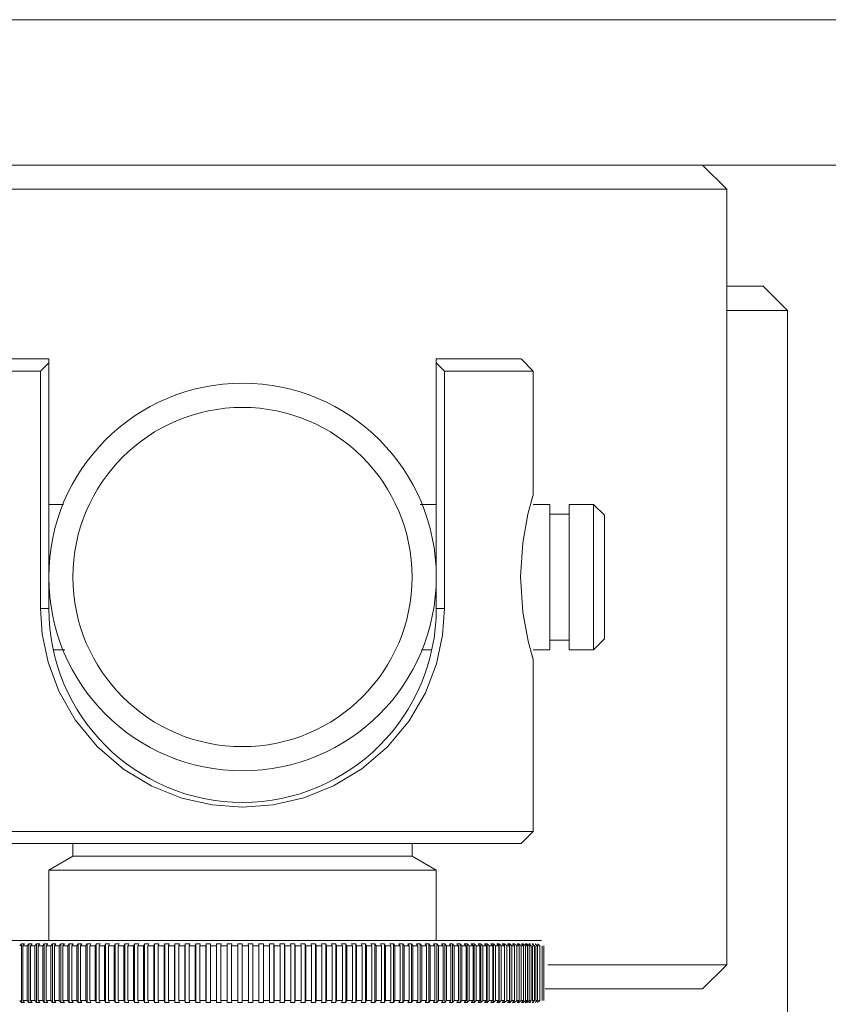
# Model space of a CAD drawing. Header units: millimetres. Extents: x 3925 to 5043, y -86 to 778.
# Tile 57 of 164: x 4422.42 to 4430.77, y 235.92 to 246.08. Entities that reach past the tile are written whole.
import ezdxf

# ---------------------------------------------------------------- set-up
doc = ezdxf.new("R2010")
doc.units = ezdxf.units.MM
doc.header["$LTSCALE"] = 46.255
doc.layers.add('140-155102-0DXF_CONTINUOUS_LINE', color=7, linetype='CONTINUOUS')

msp = doc.modelspace()

# ---------------------------------------------------------------- linework, layer by layer
at = {"layer": '140-155102-0DXF_CONTINUOUS_LINE', "color": 7, "linetype": 'Continuous', "lineweight": 0}
for p, q in [((4353.4706, 246.0787), (4495.9706, 246.0787)), ((4353.4706, 244.5787), (4495.9706, 244.5787)), ((4429.4706, 244.5787), (4429.7206, 244.3287)), ((4429.7206, 244.3287), (4419.7206, 244.3287)), ((4429.7206, 244.3287), (4429.7206, 236.3287)), ((4430.0956, 243.3287), (4429.7206, 243.3287)), ((4430.3456, 243.0787), (4430.0956, 243.3287)), ((4430.3456, 243.0787), (4429.7206, 243.0787)), ((4430.3456, 243.0787), (4430.3456, 231.0782)), ((4422.7206, 242.5787), (4421.8462, 242.5787)), ((4422.7206, 242.5787), (4422.7206, 240.0037)), ((4427.595, 242.5787), (4426.7206, 242.5787)), ((4426.7206, 240.0037), (4426.7206, 242.5787)), ((4427.5956, 242.5787), (4427.7206, 242.4537)), ((4422.7206, 242.5382), (4422.6359, 242.4537)), ((4426.8053, 242.4537), (4426.7206, 242.5382)), ((4422.6359, 242.4537), (4421.7206, 242.4537)), ((4422.6359, 240.0037), (4422.6359, 242.4537)), ((4426.8053, 242.4537), (4427.7206, 242.4537)), ((4426.8053, 240.0037), (4426.8053, 242.4537)), ((4427.7206, 242.4537), (4427.7206, 241.1755)), ((4427.7149, 241.1563), (4427.6941, 241.0787)), ((4427.7134, 241.151), (4427.7206, 241.1748)), ((4427.7206, 241.1748), (4427.7149, 241.1563)), ((4422.7206, 241.0787), (4422.8727, 241.0787)), ((4426.5543, 241.0787), (4426.7206, 241.0787)), ((4427.6676, 240.9781), (4427.7134, 241.151)), ((4427.7206, 241.0787), (4427.894, 241.0787)), ((4427.894, 241.0787), (4427.894, 239.5787)), ((4428.094, 241.0787), (4428.344, 241.0787)), ((4428.094, 241.0787), (4428.094, 239.5787)), ((4428.344, 241.0787), (4428.4565, 240.9662)), ((4428.344, 241.0787), (4428.344, 239.5787)), ((4427.6134, 240.6813), (4427.6676, 240.9781)), ((4427.894, 240.9787), (4428.094, 240.9787)), ((4428.4565, 240.9662), (4428.4565, 239.6912)), ((4427.5901, 240.3292), (4427.6134, 240.6813)), ((4427.6147, 239.9666), (4427.5901, 240.3292)), ((4422.7206, 240.0037), (4422.6359, 240.0037)), ((4422.6359, 240.0037), (4422.6533, 239.7401)), ((4426.7206, 240.0037), (4426.8053, 240.0037)), ((4426.8053, 240.0037), (4426.7863, 239.7276)), ((4427.6707, 239.6662), (4427.6147, 239.9666)), ((4422.6533, 239.7401), (4422.7138, 239.4498)), ((4426.7863, 239.7276), (4426.7229, 239.432)), ((4427.7148, 239.5015), (4427.6707, 239.6662)), ((4427.894, 239.6787), (4428.094, 239.6787)), ((4428.4565, 239.6912), (4428.344, 239.5787)), ((4422.8869, 239.5787), (4422.7663, 239.5787)), ((4426.6749, 239.5787), (4426.5685, 239.5787)), ((4427.6981, 239.5637), (4427.7134, 239.5063)), ((4427.894, 239.5787), (4427.7206, 239.5787)), ((4428.344, 239.5787), (4428.094, 239.5787)), ((4427.7134, 239.5063), (4427.7206, 239.4825)), ((4427.7206, 239.4825), (4427.7148, 239.5015)), ((4427.7206, 239.4819), (4427.7206, 237.7037)), ((4421.7206, 237.7037), (4427.7206, 237.7037)), ((4427.5956, 237.5787), (4427.7206, 237.7037)), ((4421.8456, 237.5787), (4427.5956, 237.5787)), ((4422.9694, 237.5787), (4422.9694, 237.4473)), ((4426.4718, 237.4473), (4426.4718, 237.5787)), ((4422.9694, 237.4473), (4422.7206, 237.3037)), ((4422.9694, 237.4473), (4426.4718, 237.4473)), ((4426.7206, 237.3037), (4426.4718, 237.4473)), ((4422.7206, 237.3037), (4426.7206, 237.3037)), ((4422.7206, 237.3037), (4422.7206, 236.5787)), ((4426.7206, 237.3037), (4426.7206, 236.5787)), ((4421.6343, 236.5787), (4427.8069, 236.5787)), ((4422.4203, 236.5226), (4422.4388, 236.5448)), ((4422.4388, 236.5448), (4422.4709, 236.5448)), ((4422.4388, 236.5448), (4422.4388, 235.9376)), ((4422.4709, 236.5448), (4422.453, 236.5226)), ((4422.453, 236.5226), (4422.453, 235.9598)), ((4422.4968, 236.5226), (4422.5147, 236.5448)), ((4422.4968, 236.5226), (4422.4968, 235.9598)), ((4422.5147, 236.5448), (4422.548, 236.5448)), ((4422.5147, 236.5448), (4422.5147, 235.9376)), ((4422.5479, 236.5448), (4422.5307, 236.5226)), ((4422.5307, 236.5226), (4422.5307, 235.9598)), ((4422.576, 236.5226), (4422.5933, 236.5448)), ((4422.576, 236.5226), (4422.576, 235.9598)), ((4422.5933, 236.5448), (4422.6277, 236.5448)), ((4422.5933, 236.5448), (4422.5933, 235.9376)), ((4422.6276, 236.5448), (4422.611, 236.5226)), ((4422.611, 236.5226), (4422.611, 235.9598)), ((4422.6578, 236.5226), (4422.6745, 236.5448)), ((4422.6578, 236.5226), (4422.6578, 235.9598)), ((4422.6744, 236.5448), (4422.7099, 236.5448)), ((4422.6745, 236.5448), (4422.6745, 235.9376)), ((4422.7099, 236.5448), (4422.6939, 236.5226)), ((4422.6939, 236.5226), (4422.6939, 235.9598)), ((4422.7422, 236.5226), (4422.7582, 236.5448)), ((4422.7422, 236.5226), (4422.7422, 235.9598)), ((4422.7581, 236.5448), (4422.7947, 236.5448)), ((4422.7582, 236.5448), (4422.7582, 235.9376)), ((4422.7946, 236.5448), (4422.7793, 236.5226)), ((4422.7793, 236.5226), (4422.7793, 235.9598)), ((4422.8289, 236.5226), (4422.8442, 236.5448)), ((4422.829, 236.5226), (4422.829, 235.9598)), ((4422.8442, 236.5448), (4422.8817, 236.5448)), ((4422.8442, 236.5448), (4422.8442, 235.9376)), ((4422.8817, 236.5448), (4422.8671, 236.5226)), ((4422.8671, 236.5226), (4422.8671, 235.9598)), ((4422.918, 236.5226), (4422.9326, 236.5448)), ((4422.918, 236.5226), (4422.918, 235.9598)), ((4422.9325, 236.5448), (4422.971, 236.5448)), ((4422.9326, 236.5448), (4422.9326, 235.9376)), ((4422.971, 236.5448), (4422.9571, 236.5226)), ((4422.9571, 236.5226), (4422.9571, 235.9598)), ((4423.0093, 236.5226), (4423.0231, 236.5448)), ((4423.0093, 236.5226), (4423.0093, 235.9598)), ((4423.0231, 236.5448), (4423.0624, 236.5448)), ((4423.0231, 236.5448), (4423.0231, 235.9376)), ((4423.0624, 236.5448), (4423.0493, 236.5226)), ((4423.0493, 236.5226), (4423.0493, 235.9598)), ((4423.1026, 236.5226), (4423.1157, 236.5448)), ((4423.1026, 236.5226), (4423.1026, 235.9598)), ((4423.1157, 236.5448), (4423.1559, 236.5448)), ((4423.1157, 236.5448), (4423.1157, 235.9376)), ((4423.1559, 236.5448), (4423.1435, 236.5226)), ((4423.1435, 236.5226), (4423.1435, 235.9598)), ((4423.1979, 236.5226), (4423.2103, 236.5448)), ((4423.1979, 236.5226), (4423.1979, 235.9598)), ((4423.2102, 236.5448), (4423.2513, 236.5448)), ((4423.2103, 236.5448), (4423.2103, 235.9376)), ((4423.2512, 236.5448), (4423.2396, 236.5226)), ((4423.2396, 236.5226), (4423.2396, 235.9598)), ((4423.2951, 236.5226), (4423.3067, 236.5448)), ((4423.2951, 236.5226), (4423.2951, 235.9598)), ((4423.3066, 236.5448), (4423.3484, 236.5448)), ((4423.3067, 236.5448), (4423.3067, 235.9376)), ((4423.3484, 236.5448), (4423.3376, 236.5226)), ((4423.3376, 236.5226), (4423.3376, 235.9598)), ((4423.394, 236.5226), (4423.4048, 236.5448)), ((4423.394, 236.5226), (4423.394, 235.9598)), ((4423.4048, 236.5448), (4423.4472, 236.5448)), ((4423.4048, 236.5448), (4423.4048, 235.9376)), ((4423.4472, 236.5448), (4423.4372, 236.5226)), ((4423.4372, 236.5226), (4423.4372, 235.9598)), ((4423.4945, 236.5226), (4423.5045, 236.5448)), ((4423.4945, 236.5226), (4423.4945, 235.9598)), ((4423.5045, 236.5448), (4423.5476, 236.5448)), ((4423.5045, 236.5448), (4423.5045, 235.9376)), ((4423.5476, 236.5448), (4423.5384, 236.5226)), ((4423.5384, 236.5226), (4423.5384, 235.9598)), ((4423.5965, 236.5226), (4423.6057, 236.5448)), ((4423.5966, 236.5226), (4423.5966, 235.9598)), ((4423.6057, 236.5448), (4423.6494, 236.5448)), ((4423.6057, 236.5448), (4423.6057, 235.9376)), ((4423.6494, 236.5448), (4423.641, 236.5226)), ((4423.641, 236.5226), (4423.641, 235.9598)), ((4423.6999, 236.5226), (4423.7083, 236.5448)), ((4423.6999, 236.5226), (4423.6999, 235.9598)), ((4423.7082, 236.5448), (4423.7525, 236.5448)), ((4423.7083, 236.5448), (4423.7083, 235.9376)), ((4423.7525, 236.5448), (4423.7449, 236.5226)), ((4423.7449, 236.5226), (4423.7449, 235.9598)), ((4423.8045, 236.5226), (4423.8121, 236.5448)), ((4423.8046, 236.5226), (4423.8046, 235.9598)), ((4423.812, 236.5448), (4423.8568, 236.5448)), ((4423.8121, 236.5448), (4423.8121, 235.9376)), ((4423.8568, 236.5448), (4423.8501, 236.5226)), ((4423.8501, 236.5226), (4423.8501, 235.9598)), ((4423.9103, 236.5226), (4423.917, 236.5448)), ((4423.9103, 236.5226), (4423.9103, 235.9598)), ((4423.9169, 236.5448), (4423.9621, 236.5448)), ((4423.917, 236.5448), (4423.917, 235.9376)), ((4423.9621, 236.5448), (4423.9562, 236.5226)), ((4423.9562, 236.5226), (4423.9562, 235.9598)), ((4424.017, 236.5226), (4424.0229, 236.5448)), ((4424.017, 236.5226), (4424.017, 235.9598)), ((4424.0228, 236.5448), (4424.0684, 236.5448)), ((4424.0229, 236.5448), (4424.0229, 235.9376)), ((4424.0684, 236.5448), (4424.0634, 236.5226)), ((4424.0634, 236.5226), (4424.0634, 235.9598)), ((4424.1246, 236.5226), (4424.1296, 236.5448)), ((4424.1246, 236.5226), (4424.1246, 235.9598)), ((4424.1296, 236.5448), (4424.1754, 236.5448)), ((4424.1296, 236.5448), (4424.1296, 235.9376)), ((4424.1754, 236.5448), (4424.1713, 236.5226)), ((4424.1713, 236.5226), (4424.1713, 235.9598)), ((4424.2329, 236.5226), (4424.2371, 236.5448)), ((4424.233, 236.5226), (4424.233, 235.9598)), ((4424.237, 236.5448), (4424.2832, 236.5448)), ((4424.2371, 236.5448), (4424.2371, 235.9376)), ((4424.2831, 236.5448), (4424.2799, 236.5226)), ((4424.2799, 236.5226), (4424.2799, 235.9598)), ((4424.3418, 236.5226), (4424.3451, 236.5448)), ((4424.3419, 236.5226), (4424.3419, 235.9598)), ((4424.3451, 236.5448), (4424.3914, 236.5448)), ((4424.3451, 236.5448), (4424.3451, 235.9376)), ((4424.3914, 236.5448), (4424.389, 236.5226)), ((4424.389, 236.5226), (4424.389, 235.9598)), ((4424.4512, 236.5226), (4424.4536, 236.5448)), ((4424.4512, 236.5226), (4424.4512, 235.9598)), ((4424.4536, 236.5448), (4424.5001, 236.5448)), ((4424.4536, 236.5448), (4424.4536, 235.9376)), ((4424.5, 236.5448), (4424.4985, 236.5226)), ((4424.4985, 236.5226), (4424.4985, 235.9598)), ((4424.5609, 236.5226), (4424.5624, 236.5448)), ((4424.5609, 236.5226), (4424.5609, 235.9598)), ((4424.5624, 236.5448), (4424.609, 236.5448)), ((4424.5624, 236.5448), (4424.5624, 235.9376)), ((4424.609, 236.5448), (4424.6083, 236.5226)), ((4424.6083, 236.5226), (4424.6083, 235.9598)), ((4424.6708, 236.5226), (4424.6714, 236.5448)), ((4424.6708, 236.5226), (4424.6708, 235.9598)), ((4424.6714, 236.5448), (4424.7181, 236.5448)), ((4424.6714, 236.5448), (4424.6714, 235.9376)), ((4424.718, 236.5448), (4424.7182, 236.5226)), ((4424.718, 236.5448), (4424.718, 235.9376)), ((4424.7182, 236.5226), (4424.7182, 235.9598)), ((4424.7805, 236.5448), (4424.8271, 236.5448)), ((4424.7807, 236.5226), (4424.7805, 236.5448)), ((4424.7808, 236.5226), (4424.7808, 235.9598)), ((4424.8271, 236.5448), (4424.8282, 236.5226)), ((4424.8271, 236.5448), (4424.8271, 235.9376)), ((4424.8282, 236.5226), (4424.8282, 235.9598)), ((4424.8895, 236.5448), (4424.9361, 236.5448)), ((4424.8906, 236.5226), (4424.8895, 236.5448)), ((4424.8907, 236.5226), (4424.8907, 235.9598)), ((4424.936, 236.5448), (4424.938, 236.5226)), ((4424.936, 236.5448), (4424.936, 235.9376)), ((4424.938, 236.5226), (4424.938, 235.9598)), ((4424.9983, 236.5448), (4425.0447, 236.5448)), ((4425.0003, 236.5226), (4424.9983, 236.5448)), ((4425.0003, 236.5226), (4425.0003, 235.9598)), ((4425.0447, 236.5448), (4425.0447, 235.9376)), ((4425.0447, 236.5448), (4425.0475, 236.5226)), ((4425.0475, 236.5226), (4425.0475, 235.9598)), ((4425.1067, 236.5448), (4425.153, 236.5448)), ((4425.1096, 236.5226), (4425.1068, 236.5448)), ((4425.1097, 236.5226), (4425.1097, 235.9598)), ((4425.153, 236.5448), (4425.153, 235.9376)), ((4425.153, 236.5448), (4425.1567, 236.5226)), ((4425.1567, 236.5226), (4425.1567, 235.9598)), ((4425.2147, 236.5448), (4425.2607, 236.5448)), ((4425.2185, 236.5226), (4425.2148, 236.5448)), ((4425.2185, 236.5226), (4425.2185, 235.9598)), ((4425.2607, 236.5448), (4425.2653, 236.5226)), ((4425.2607, 236.5448), (4425.2607, 235.9376)), ((4425.2653, 236.5226), (4425.2653, 235.9598)), ((4425.3221, 236.5448), (4425.3678, 236.5448)), ((4425.3267, 236.5226), (4425.3222, 236.5448)), ((4425.3268, 236.5226), (4425.3268, 235.9598)), ((4425.3678, 236.5448), (4425.3732, 236.5226)), ((4425.3678, 236.5448), (4425.3678, 235.9376)), ((4425.3732, 236.5226), (4425.3732, 235.9598)), ((4425.4288, 236.5448), (4425.4741, 236.5448)), ((4425.4343, 236.5226), (4425.4288, 236.5448)), ((4425.4343, 236.5226), (4425.4343, 235.9598)), ((4425.4741, 236.5448), (4425.4804, 236.5226)), ((4425.4741, 236.5448), (4425.4741, 235.9376)), ((4425.4804, 236.5226), (4425.4804, 235.9598)), ((4425.5346, 236.5448), (4425.5795, 236.5448)), ((4425.5409, 236.5226), (4425.5346, 236.5448)), ((4425.541, 236.5226), (4425.541, 235.9598)), ((4425.5795, 236.5448), (4425.5866, 236.5226)), ((4425.5795, 236.5448), (4425.5795, 235.9376)), ((4425.5866, 236.5226), (4425.5866, 235.9598)), ((4425.6394, 236.5448), (4425.6839, 236.5448)), ((4425.6465, 236.5226), (4425.6394, 236.5448)), ((4425.6466, 236.5226), (4425.6466, 235.9598)), ((4425.6838, 236.5448), (4425.6918, 236.5226)), ((4425.6838, 236.5448), (4425.6838, 235.9376)), ((4425.6918, 236.5226), (4425.6918, 235.9598)), ((4425.743, 236.5448), (4425.787, 236.5448)), ((4425.7511, 236.5226), (4425.7431, 236.5448)), ((4425.7511, 236.5226), (4425.7511, 235.9598)), ((4425.787, 236.5448), (4425.7958, 236.5226)), ((4425.787, 236.5448), (4425.787, 235.9376)), ((4425.7958, 236.5226), (4425.7958, 235.9598)), ((4425.8455, 236.5448), (4425.8889, 236.5448)), ((4425.8543, 236.5226), (4425.8455, 236.5448)), ((4425.8544, 236.5226), (4425.8544, 235.9598)), ((4425.8889, 236.5448), (4425.8985, 236.5226)), ((4425.8889, 236.5448), (4425.8889, 235.9376)), ((4425.8985, 236.5226), (4425.8985, 235.9598)), ((4425.9465, 236.5448), (4425.9893, 236.5448)), ((4425.9562, 236.5226), (4425.9466, 236.5448)), ((4425.9563, 236.5226), (4425.9563, 235.9598)), ((4425.9893, 236.5448), (4425.9997, 236.5226)), ((4425.9893, 236.5448), (4425.9893, 235.9376)), ((4425.9997, 236.5226), (4425.9997, 235.9598)), ((4426.0461, 236.5448), (4426.0882, 236.5448)), ((4426.0566, 236.5226), (4426.0462, 236.5448)), ((4426.0566, 236.5226), (4426.0566, 235.9598)), ((4426.0882, 236.5448), (4426.0994, 236.5226)), ((4426.0882, 236.5448), (4426.0882, 235.9376)), ((4426.0994, 236.5226), (4426.0994, 235.9598)), ((4426.1441, 236.5448), (4426.1855, 236.5448)), ((4426.1553, 236.5226), (4426.1441, 236.5448)), ((4426.1554, 236.5226), (4426.1554, 235.9598)), ((4426.1854, 236.5448), (4426.1974, 236.5226)), ((4426.1854, 236.5448), (4426.1854, 235.9376)), ((4426.1974, 236.5226), (4426.1974, 235.9598)), ((4426.2403, 236.5448), (4426.2809, 236.5448)), ((4426.2523, 236.5226), (4426.2403, 236.5448)), ((4426.2524, 236.5226), (4426.2524, 235.9598)), ((4426.2809, 236.5448), (4426.2936, 236.5226)), ((4426.2809, 236.5448), (4426.2809, 235.9376)), ((4426.2936, 236.5226), (4426.2936, 235.9598)), ((4426.3347, 236.5448), (4426.3744, 236.5448)), ((4426.3475, 236.5226), (4426.3347, 236.5448)), ((4426.3475, 236.5226), (4426.3475, 235.9598)), ((4426.3744, 236.5448), (4426.3879, 236.5226)), ((4426.3744, 236.5448), (4426.3744, 235.9376)), ((4426.3879, 236.5226), (4426.3879, 235.9598)), ((4426.4271, 236.5448), (4426.466, 236.5448)), ((4426.4406, 236.5226), (4426.4271, 236.5448)), ((4426.4407, 236.5226), (4426.4407, 235.9598)), ((4426.4659, 236.5448), (4426.4802, 236.5226)), ((4426.4659, 236.5448), (4426.4659, 235.9376)), ((4426.4802, 236.5226), (4426.4802, 235.9598)), ((4426.5174, 236.5448), (4426.5554, 236.5448)), ((4426.5317, 236.5226), (4426.5174, 236.5448)), ((4426.5317, 236.5226), (4426.5317, 235.9598)), ((4426.5553, 236.5448), (4426.5703, 236.5226)), ((4426.5553, 236.5448), (4426.5553, 235.9376)), ((4426.5703, 236.5226), (4426.5703, 235.9598)), ((4426.6055, 236.5448), (4426.6425, 236.5448)), ((4426.6205, 236.5226), (4426.6056, 236.5448)), ((4426.6206, 236.5226), (4426.6206, 235.9598)), ((4426.6425, 236.5448), (4426.6582, 236.5226)), ((4426.6425, 236.5448), (4426.6425, 235.9376)), ((4426.6582, 236.5226), (4426.6582, 235.9598)), ((4426.6914, 236.5448), (4426.7274, 236.5448)), ((4426.707, 236.5226), (4426.6914, 236.5448)), ((4426.7071, 236.5226), (4426.7071, 235.9598)), ((4426.7273, 236.5448), (4426.7437, 236.5226)), ((4426.7273, 236.5448), (4426.7273, 235.9376)), ((4426.7437, 236.5226), (4426.7437, 235.9598)), ((4426.7748, 236.5448), (4426.8097, 236.5448)), ((4426.7912, 236.5226), (4426.7748, 236.5448)), ((4426.7912, 236.5226), (4426.7912, 235.9598)), ((4426.8097, 236.5448), (4426.8267, 236.5226)), ((4426.8097, 236.5448), (4426.8097, 235.9376)), ((4426.8267, 236.5226), (4426.8267, 235.9598)), ((4426.8557, 236.5448), (4426.8896, 236.5448)), ((4426.8728, 236.5226), (4426.8558, 236.5448)), ((4426.8728, 236.5226), (4426.8728, 235.9598)), ((4426.8896, 236.5448), (4426.9072, 236.5226)), ((4426.8896, 236.5448), (4426.8896, 235.9376)), ((4426.9072, 236.5226), (4426.9072, 235.9598)), ((4426.9341, 236.5448), (4426.9668, 236.5448)), ((4426.9517, 236.5226), (4426.9341, 236.5448)), ((4426.9518, 236.5226), (4426.9518, 235.9598)), ((4426.9667, 236.5448), (4426.985, 236.5226)), ((4426.9667, 236.5448), (4426.9667, 235.9376)), ((4426.985, 236.5226), (4426.985, 235.9598)), ((4427.0097, 236.5448), (4427.0412, 236.5448)), ((4427.028, 236.5226), (4427.0097, 236.5448)), ((4427.028, 236.5226), (4427.028, 235.9598)), ((4427.0412, 236.5448), (4427.06, 236.5226)), ((4427.0412, 236.5448), (4427.0412, 235.9376)), ((4427.06, 236.5226), (4427.06, 235.9598)), ((4427.0826, 236.5448), (4427.1129, 236.5448)), ((4427.1014, 236.5226), (4427.0826, 236.5448)), ((4427.1015, 236.5226), (4427.1015, 235.9598)), ((4427.1128, 236.5448), (4427.1322, 236.5226)), ((4427.1128, 236.5448), (4427.1128, 235.9376)), ((4427.1322, 236.5226), (4427.1322, 235.9598)), ((4427.1525, 236.5448), (4427.1816, 236.5448)), ((4427.172, 236.5226), (4427.1526, 236.5448)), ((4427.172, 236.5226), (4427.172, 235.9598)), ((4427.1815, 236.5448), (4427.2015, 236.5226)), ((4427.1815, 236.5448), (4427.1815, 235.9376)), ((4427.2015, 236.5226), (4427.2015, 235.9598)), ((4427.2195, 236.5448), (4427.2473, 236.5448)), ((4427.2395, 236.5226), (4427.2196, 236.5448)), ((4427.2396, 236.5226), (4427.2396, 235.9598)), ((4427.2473, 236.5448), (4427.2677, 236.5226)), ((4427.2473, 236.5448), (4427.2473, 235.9376)), ((4427.2677, 236.5226), (4427.2677, 235.9598)), ((4427.2835, 236.5448), (4427.3099, 236.5448)), ((4427.304, 236.5226), (4427.2835, 236.5448)), ((4427.304, 236.5226), (4427.304, 235.9598)), ((4427.3099, 236.5448), (4427.3308, 236.5226)), ((4427.3099, 236.5448), (4427.3099, 235.9376)), ((4427.3308, 236.5226), (4427.3308, 235.9598)), ((4427.3443, 236.5448), (4427.3694, 236.5448)), ((4427.3653, 236.5226), (4427.3444, 236.5448)), ((4427.3654, 236.5226), (4427.3654, 235.9598)), ((4427.3694, 236.5448), (4427.3908, 236.5226)), ((4427.3694, 236.5448), (4427.3694, 235.9376)), ((4427.3908, 236.5226), (4427.3908, 235.9598)), ((4427.402, 236.5448), (4427.4257, 236.5448)), ((4427.4234, 236.5226), (4427.402, 236.5448)), ((4427.4235, 236.5226), (4427.4235, 235.9598)), ((4427.4256, 236.5448), (4427.4475, 236.5226)), ((4427.4256, 236.5448), (4427.4256, 235.9376)), ((4427.4475, 236.5226), (4427.4475, 235.9598)), ((4427.4564, 236.5448), (4427.4786, 236.5448)), ((4427.4783, 236.5226), (4427.4564, 236.5448)), ((4427.4783, 236.5226), (4427.4783, 235.9598)), ((4427.4786, 236.5448), (4427.5009, 236.5226)), ((4427.4786, 236.5448), (4427.4786, 235.9376)), ((4427.5009, 236.5226), (4427.5009, 235.9598)), ((4427.5074, 236.5448), (4427.5282, 236.5448)), ((4427.5297, 236.5226), (4427.5074, 236.5448)), ((4427.5282, 236.5448), (4427.5509, 236.5226)), ((4427.5298, 236.5226), (4427.5298, 235.9598)), ((4427.5509, 236.5226), (4427.5509, 235.9598)), ((4427.5551, 236.5448), (4427.5744, 236.5448)), ((4427.5778, 236.5226), (4427.5551, 236.5448)), ((4427.5744, 236.5448), (4427.5974, 236.5226)), ((4427.5778, 236.5226), (4427.5778, 235.9598)), ((4427.5974, 236.5226), (4427.5974, 235.9598)), ((4427.5993, 236.5448), (4427.6171, 236.5448)), ((4427.6223, 236.5226), (4427.5993, 236.5448)), ((4427.6171, 236.5448), (4427.6405, 236.5226)), ((4427.6224, 236.5226), (4427.6224, 235.9598)), ((4427.6399, 236.5448), (4427.6563, 236.5448)), ((4427.6633, 236.5226), (4427.64, 236.5448)), ((4427.6405, 236.5226), (4427.6405, 235.9598)), ((4427.6563, 236.5448), (4427.6799, 236.5226)), ((4427.6634, 236.5226), (4427.6634, 235.9598)), ((4427.6771, 236.5448), (4427.6919, 236.5448)), ((4427.7008, 236.5226), (4427.6771, 236.5448)), ((4427.6799, 236.5226), (4427.6799, 235.9598)), ((4427.7008, 236.5226), (4427.7008, 235.9598)), ((4427.7106, 236.5448), (4427.7238, 236.5448)), ((4427.7346, 236.5226), (4427.7106, 236.5448)), ((4427.7158, 236.5226), (4427.7158, 235.9598)), ((4427.7346, 236.5226), (4427.7346, 235.9598)), ((4427.7647, 236.5226), (4427.7405, 236.5448)), ((4427.748, 236.5226), (4427.748, 235.9598)), ((4427.7648, 236.5226), (4427.7648, 235.9598)), ((4427.7911, 236.5226), (4427.7667, 236.5448)), ((4427.7912, 236.5226), (4427.7912, 235.9598)), ((4427.8139, 236.5226), (4427.8139, 235.9598)), ((4427.8328, 236.5226), (4427.8328, 235.9598)), ((4427.8708, 236.3287), (4429.7206, 236.3287)), ((4429.4706, 236.0787), (4429.7206, 236.3287)), ((4427.8456, 236.0787), (4429.47, 236.0787)), ((4422.4388, 235.9376), (4422.4203, 235.9598)), ((4422.4709, 235.9376), (4422.4388, 235.9376)), ((4422.453, 235.9598), (4422.4709, 235.9376)), ((4422.5147, 235.9376), (4422.4968, 235.9598)), ((4422.548, 235.9376), (4422.5147, 235.9376)), ((4422.5307, 235.9598), (4422.5479, 235.9376)), ((4422.5933, 235.9376), (4422.576, 235.9598)), ((4422.6277, 235.9376), (4422.5933, 235.9376)), ((4422.611, 235.9598), (4422.6276, 235.9376)), ((4422.6745, 235.9376), (4422.6578, 235.9598)), ((4422.7099, 235.9376), (4422.6744, 235.9376)), ((4422.6939, 235.9598), (4422.7099, 235.9376)), ((4422.7582, 235.9376), (4422.7422, 235.9598)), ((4422.7947, 235.9376), (4422.7581, 235.9376)), ((4422.7793, 235.9598), (4422.7946, 235.9376)), ((4422.8442, 235.9376), (4422.8289, 235.9598)), ((4422.8817, 235.9376), (4422.8442, 235.9376)), ((4422.8671, 235.9598), (4422.8817, 235.9376)), ((4422.9326, 235.9376), (4422.918, 235.9598)), ((4422.971, 235.9376), (4422.9325, 235.9376)), ((4422.9571, 235.9598), (4422.971, 235.9376)), ((4423.0231, 235.9376), (4423.0093, 235.9598)), ((4423.0624, 235.9376), (4423.0231, 235.9376)), ((4423.0493, 235.9598), (4423.0624, 235.9376)), ((4423.1157, 235.9376), (4423.1026, 235.9598)), ((4423.1559, 235.9376), (4423.1157, 235.9376)), ((4423.1435, 235.9598), (4423.1559, 235.9376)), ((4423.2103, 235.9376), (4423.1979, 235.9598)), ((4423.2513, 235.9376), (4423.2102, 235.9376)), ((4423.2396, 235.9598), (4423.2512, 235.9376)), ((4423.3067, 235.9376), (4423.2951, 235.9598)), ((4423.3484, 235.9376), (4423.3066, 235.9376)), ((4423.3376, 235.9598), (4423.3484, 235.9376)), ((4423.4048, 235.9376), (4423.394, 235.9598)), ((4423.4472, 235.9376), (4423.4048, 235.9376)), ((4423.4372, 235.9598), (4423.4472, 235.9376)), ((4423.5045, 235.9376), (4423.4945, 235.9598)), ((4423.5476, 235.9376), (4423.5045, 235.9376)), ((4423.5384, 235.9598), (4423.5476, 235.9376)), ((4423.6057, 235.9376), (4423.5965, 235.9598)), ((4423.6494, 235.9376), (4423.6057, 235.9376)), ((4423.641, 235.9598), (4423.6494, 235.9376)), ((4423.7083, 235.9376), (4423.6999, 235.9598)), ((4423.7525, 235.9376), (4423.7082, 235.9376)), ((4423.7449, 235.9598), (4423.7525, 235.9376)), ((4423.8121, 235.9376), (4423.8045, 235.9598)), ((4423.8568, 235.9376), (4423.812, 235.9376)), ((4423.8501, 235.9598), (4423.8568, 235.9376)), ((4423.917, 235.9376), (4423.9103, 235.9598)), ((4423.9621, 235.9376), (4423.9169, 235.9376)), ((4423.9562, 235.9598), (4423.9621, 235.9376)), ((4424.0229, 235.9376), (4424.017, 235.9598)), ((4424.0684, 235.9376), (4424.0228, 235.9376)), ((4424.0634, 235.9598), (4424.0684, 235.9376)), ((4424.1296, 235.9376), (4424.1246, 235.9598)), ((4424.1754, 235.9376), (4424.1296, 235.9376)), ((4424.1713, 235.9598), (4424.1754, 235.9376)), ((4424.2371, 235.9376), (4424.2329, 235.9598)), ((4424.2832, 235.9376), (4424.237, 235.9376)), ((4424.2799, 235.9598), (4424.2831, 235.9376)), ((4424.3451, 235.9376), (4424.3418, 235.9598)), ((4424.3914, 235.9376), (4424.3451, 235.9376)), ((4424.389, 235.9598), (4424.3914, 235.9376)), ((4424.4536, 235.9376), (4424.4512, 235.9598)), ((4424.5001, 235.9376), (4424.4536, 235.9376)), ((4424.4985, 235.9598), (4424.5, 235.9376)), ((4424.5624, 235.9376), (4424.5609, 235.9598)), ((4424.609, 235.9376), (4424.5624, 235.9376)), ((4424.6083, 235.9598), (4424.609, 235.9376)), ((4424.6714, 235.9376), (4424.6708, 235.9598)), ((4424.7181, 235.9376), (4424.6714, 235.9376)), ((4424.7182, 235.9598), (4424.718, 235.9376)), ((4424.7805, 235.9376), (4424.7807, 235.9598)), ((4424.8271, 235.9376), (4424.7805, 235.9376)), ((4424.8282, 235.9598), (4424.8271, 235.9376)), ((4424.8895, 235.9376), (4424.8906, 235.9598)), ((4424.9361, 235.9376), (4424.8895, 235.9376)), ((4424.938, 235.9598), (4424.936, 235.9376)), ((4424.9983, 235.9376), (4425.0003, 235.9598)), ((4425.0447, 235.9376), (4424.9983, 235.9376)), ((4425.0475, 235.9598), (4425.0447, 235.9376)), ((4425.153, 235.9376), (4425.1067, 235.9376)), ((4425.1068, 235.9376), (4425.1096, 235.9598)), ((4425.1567, 235.9598), (4425.153, 235.9376)), ((4425.2607, 235.9376), (4425.2147, 235.9376)), ((4425.2148, 235.9376), (4425.2185, 235.9598)), ((4425.2653, 235.9598), (4425.2607, 235.9376)), ((4425.3678, 235.9376), (4425.3221, 235.9376)), ((4425.3222, 235.9376), (4425.3267, 235.9598)), ((4425.3732, 235.9598), (4425.3678, 235.9376)), ((4425.4288, 235.9376), (4425.4343, 235.9598)), ((4425.4741, 235.9376), (4425.4288, 235.9376)), ((4425.4804, 235.9598), (4425.4741, 235.9376)), ((4425.5346, 235.9376), (4425.5409, 235.9598)), ((4425.5795, 235.9376), (4425.5346, 235.9376)), ((4425.5866, 235.9598), (4425.5795, 235.9376)), ((4425.6394, 235.9376), (4425.6465, 235.9598)), ((4425.6839, 235.9376), (4425.6394, 235.9376)), ((4425.6918, 235.9598), (4425.6838, 235.9376)), ((4425.787, 235.9376), (4425.743, 235.9376)), ((4425.7431, 235.9376), (4425.7511, 235.9598)), ((4425.7958, 235.9598), (4425.787, 235.9376)), ((4425.8455, 235.9376), (4425.8543, 235.9598)), ((4425.8889, 235.9376), (4425.8455, 235.9376)), ((4425.8985, 235.9598), (4425.8889, 235.9376)), ((4425.9893, 235.9376), (4425.9465, 235.9376)), ((4425.9466, 235.9376), (4425.9562, 235.9598)), ((4425.9997, 235.9598), (4425.9893, 235.9376)), ((4426.0882, 235.9376), (4426.0461, 235.9376)), ((4426.0462, 235.9376), (4426.0566, 235.9598)), ((4426.0994, 235.9598), (4426.0882, 235.9376)), ((4426.1441, 235.9376), (4426.1553, 235.9598)), ((4426.1855, 235.9376), (4426.1441, 235.9376)), ((4426.1974, 235.9598), (4426.1854, 235.9376)), ((4426.2403, 235.9376), (4426.2523, 235.9598)), ((4426.2809, 235.9376), (4426.2403, 235.9376)), ((4426.2936, 235.9598), (4426.2809, 235.9376)), ((4426.3347, 235.9376), (4426.3475, 235.9598)), ((4426.3744, 235.9376), (4426.3347, 235.9376)), ((4426.3879, 235.9598), (4426.3744, 235.9376)), ((4426.4271, 235.9376), (4426.4406, 235.9598)), ((4426.466, 235.9376), (4426.4271, 235.9376)), ((4426.4802, 235.9598), (4426.4659, 235.9376)), ((4426.5174, 235.9376), (4426.5317, 235.9598)), ((4426.5554, 235.9376), (4426.5174, 235.9376)), ((4426.5703, 235.9598), (4426.5553, 235.9376)), ((4426.6425, 235.9376), (4426.6055, 235.9376)), ((4426.6056, 235.9376), (4426.6205, 235.9598)), ((4426.6582, 235.9598), (4426.6425, 235.9376)), ((4426.6914, 235.9376), (4426.707, 235.9598)), ((4426.7274, 235.9376), (4426.6914, 235.9376)), ((4426.7437, 235.9598), (4426.7273, 235.9376)), ((4426.7748, 235.9376), (4426.7912, 235.9598)), ((4426.8097, 235.9376), (4426.7748, 235.9376)), ((4426.8267, 235.9598), (4426.8097, 235.9376)), ((4426.8896, 235.9376), (4426.8557, 235.9376)), ((4426.8558, 235.9376), (4426.8728, 235.9598)), ((4426.9072, 235.9598), (4426.8896, 235.9376)), ((4426.9341, 235.9376), (4426.9517, 235.9598)), ((4426.9668, 235.9376), (4426.9341, 235.9376)), ((4426.985, 235.9598), (4426.9667, 235.9376)), ((4427.0097, 235.9376), (4427.028, 235.9598)), ((4427.0412, 235.9376), (4427.0097, 235.9376)), ((4427.06, 235.9598), (4427.0412, 235.9376)), ((4427.0826, 235.9376), (4427.1014, 235.9598)), ((4427.1129, 235.9376), (4427.0826, 235.9376)), ((4427.1322, 235.9598), (4427.1128, 235.9376)), ((4427.1816, 235.9376), (4427.1525, 235.9376)), ((4427.1526, 235.9376), (4427.172, 235.9598)), ((4427.2015, 235.9598), (4427.1815, 235.9376)), ((4427.2473, 235.9376), (4427.2195, 235.9376)), ((4427.2196, 235.9376), (4427.2395, 235.9598)), ((4427.2677, 235.9598), (4427.2473, 235.9376)), ((4427.2835, 235.9376), (4427.304, 235.9598)), ((4427.3099, 235.9376), (4427.2835, 235.9376)), ((4427.3308, 235.9598), (4427.3099, 235.9376)), ((4427.3694, 235.9376), (4427.3443, 235.9376)), ((4427.3444, 235.9376), (4427.3653, 235.9598)), ((4427.3908, 235.9598), (4427.3694, 235.9376)), ((4427.402, 235.9376), (4427.4234, 235.9598)), ((4427.4257, 235.9376), (4427.402, 235.9376)), ((4427.4475, 235.9598), (4427.4256, 235.9376)), ((4427.4564, 235.9376), (4427.4783, 235.9598)), ((4427.4786, 235.9376), (4427.4564, 235.9376)), ((4427.5009, 235.9598), (4427.4786, 235.9376)), ((4427.5074, 235.9376), (4427.5297, 235.9598)), ((4427.5282, 235.9376), (4427.5074, 235.9376)), ((4427.5509, 235.9598), (4427.5282, 235.9376)), ((4427.5551, 235.9376), (4427.5778, 235.9598)), ((4427.5744, 235.9376), (4427.5551, 235.9376)), ((4427.5974, 235.9598), (4427.5744, 235.9376)), ((4427.5993, 235.9376), (4427.6223, 235.9598)), ((4427.6171, 235.9376), (4427.5993, 235.9376)), ((4427.6405, 235.9598), (4427.6171, 235.9376)), ((4427.6563, 235.9376), (4427.6399, 235.9376)), ((4427.64, 235.9376), (4427.6633, 235.9598)), ((4427.6799, 235.9598), (4427.6563, 235.9376)), ((4427.6771, 235.9376), (4427.7008, 235.9598)), ((4427.6919, 235.9376), (4427.6771, 235.9376)), ((4427.7106, 235.9376), (4427.7346, 235.9598)), ((4427.7238, 235.9376), (4427.7106, 235.9376)), ((4427.7405, 235.9376), (4427.7647, 235.9598)), ((4427.7667, 235.9376), (4427.7911, 235.9598))]:
    msp.add_line(p, q, dxfattribs=at)
for points in [[(4422.7138, 239.4498), (4422.8253, 239.1496), (4422.9944, 238.854), (4423.2215, 238.5791), (4423.4917, 238.3476), (4423.786, 238.1712), (4424.093, 238.0488)], [(4426.7229, 239.432), (4426.609, 239.1337), (4426.4405, 238.8442), (4426.2181, 238.5774), (4425.953, 238.3502), (4425.6614, 238.1743), (4425.354, 238.0505)], [(4424.093, 238.0488), (4424.4073, 237.977), (4424.7206, 237.9537)], [(4425.354, 238.0505), (4425.0373, 237.9774), (4424.7206, 237.9537)], [(4422.4529, 236.5226), (4422.4675, 236.5227), (4422.4822, 236.5227), (4422.4968, 236.5226)], [(4422.5306, 236.5226), (4422.5457, 236.5227), (4422.5609, 236.5227), (4422.576, 236.5226)], [(4422.611, 236.5226), (4422.6266, 236.5227), (4422.6422, 236.5227), (4422.6578, 236.5226)], [(4422.6939, 236.5226), (4422.71, 236.5227), (4422.7261, 236.5227), (4422.7422, 236.5226)], [(4422.7793, 236.5226), (4422.7959, 236.5227), (4422.8124, 236.5227), (4422.829, 236.5226)], [(4422.8671, 236.5226), (4422.884, 236.5227), (4422.901, 236.5227), (4422.918, 236.5226)], [(4422.9571, 236.5226), (4422.9745, 236.5227), (4422.9919, 236.5227), (4423.0093, 236.5226)], [(4423.0492, 236.5226), (4423.067, 236.5227), (4423.0848, 236.5227), (4423.1026, 236.5226)], [(4423.1435, 236.5226), (4423.1616, 236.5227), (4423.1798, 236.5227), (4423.1979, 236.5226)], [(4423.2396, 236.5226), (4423.2581, 236.5227), (4423.2766, 236.5227), (4423.2951, 236.5226)], [(4423.3375, 236.5226), (4423.3564, 236.5227), (4423.3752, 236.5227), (4423.394, 236.5226)], [(4423.4371, 236.5226), (4423.4563, 236.5227), (4423.4754, 236.5227), (4423.4945, 236.5226)], [(4423.5383, 236.5226), (4423.5577, 236.5227), (4423.5771, 236.5227), (4423.5966, 236.5226)], [(4423.6409, 236.5226), (4423.6606, 236.5227), (4423.6803, 236.5227), (4423.6999, 236.5226)], [(4423.7449, 236.5226), (4423.7648, 236.5227), (4423.7847, 236.5227), (4423.8046, 236.5226)], [(4423.85, 236.5226), (4423.8701, 236.5227), (4423.8902, 236.5227), (4423.9103, 236.5226)], [(4423.9562, 236.5226), (4423.9765, 236.5227), (4423.9967, 236.5227), (4424.017, 236.5226)], [(4424.0633, 236.5226), (4424.0838, 236.5227), (4424.1042, 236.5227), (4424.1246, 236.5226)], [(4424.1712, 236.5226), (4424.1918, 236.5227), (4424.2124, 236.5227), (4424.233, 236.5226)], [(4424.2798, 236.5226), (4424.3005, 236.5227), (4424.3212, 236.5227), (4424.3419, 236.5226)], [(4424.3889, 236.5226), (4424.4097, 236.5227), (4424.4305, 236.5227), (4424.4512, 236.5226)], [(4424.4985, 236.5226), (4424.5193, 236.5227), (4424.5401, 236.5227), (4424.5609, 236.5226)], [(4424.6083, 236.5226), (4424.6291, 236.5227), (4424.65, 236.5227), (4424.6708, 236.5226)], [(4424.7182, 236.5226), (4424.7391, 236.5227), (4424.7599, 236.5227), (4424.7808, 236.5226)], [(4424.8281, 236.5226), (4424.849, 236.5227), (4424.8698, 236.5227), (4424.8907, 236.5226)], [(4424.938, 236.5226), (4424.9588, 236.5227), (4424.9795, 236.5227), (4425.0003, 236.5226)], [(4425.0475, 236.5226), (4425.0682, 236.5227), (4425.0889, 236.5227), (4425.1097, 236.5226)], [(4425.1566, 236.5226), (4425.1773, 236.5227), (4425.1979, 236.5227), (4425.2185, 236.5226)], [(4425.2653, 236.5226), (4425.2858, 236.5227), (4425.3063, 236.5227), (4425.3268, 236.5226)], [(4425.3732, 236.5226), (4425.3936, 236.5227), (4425.4139, 236.5227), (4425.4343, 236.5226)], [(4425.4804, 236.5226), (4425.5006, 236.5227), (4425.5207, 236.5227), (4425.541, 236.5226)], [(4425.5866, 236.5226), (4425.6066, 236.5227), (4425.6266, 236.5227), (4425.6466, 236.5226)], [(4425.6918, 236.5226), (4425.7116, 236.5227), (4425.7313, 236.5227), (4425.7511, 236.5226)], [(4425.7958, 236.5226), (4425.8153, 236.5227), (4425.8348, 236.5227), (4425.8544, 236.5226)], [(4425.8985, 236.5226), (4425.9177, 236.5227), (4425.937, 236.5227), (4425.9563, 236.5226)], [(4425.9997, 236.5226), (4426.0187, 236.5227), (4426.0376, 236.5227), (4426.0566, 236.5226)], [(4426.0994, 236.5226), (4426.1181, 236.5227), (4426.1367, 236.5227), (4426.1554, 236.5226)], [(4426.1974, 236.5226), (4426.2157, 236.5227), (4426.234, 236.5227), (4426.2524, 236.5226)], [(4426.2936, 236.5226), (4426.3116, 236.5227), (4426.3295, 236.5227), (4426.3475, 236.5226)], [(4426.3879, 236.5226), (4426.4055, 236.5227), (4426.4231, 236.5227), (4426.4407, 236.5226)], [(4426.4802, 236.5226), (4426.4974, 236.5227), (4426.5145, 236.5227), (4426.5317, 236.5226)], [(4426.5703, 236.5226), (4426.5871, 236.5227), (4426.6038, 236.5227), (4426.6206, 236.5226)], [(4426.6581, 236.5226), (4426.6745, 236.5227), (4426.6908, 236.5227), (4426.7071, 236.5226)], [(4426.7436, 236.5226), (4426.7595, 236.5227), (4426.7754, 236.5227), (4426.7912, 236.5226)], [(4426.8267, 236.5226), (4426.8421, 236.5227), (4426.8574, 236.5227), (4426.8728, 236.5226)], [(4426.9072, 236.5226), (4426.922, 236.5227), (4426.9369, 236.5227), (4426.9518, 236.5226)], [(4426.985, 236.5226), (4426.9993, 236.5227), (4427.0137, 236.5227), (4427.028, 236.5226)], [(4427.06, 236.5226), (4427.0738, 236.5227), (4427.0876, 236.5227), (4427.1015, 236.5226)], [(4427.1322, 236.5226), (4427.1455, 236.5227), (4427.1587, 236.5227), (4427.172, 236.5226)], [(4427.2015, 236.5226), (4427.2142, 236.5227), (4427.2269, 236.5227), (4427.2396, 236.5226)], [(4427.2677, 236.5226), (4427.2798, 236.5227), (4427.2919, 236.5227), (4427.304, 236.5226)], [(4427.3309, 236.5226), (4427.3424, 236.5227), (4427.3539, 236.5227), (4427.3654, 236.5226)], [(4427.3908, 236.5226), (4427.4017, 236.5227), (4427.4126, 236.5227), (4427.4235, 236.5226)], [(4427.4475, 236.5226), (4427.4578, 236.5227), (4427.468, 236.5227), (4427.4783, 236.5226)], [(4427.5009, 236.5226), (4427.5105, 236.5227), (4427.5201, 236.5227), (4427.5298, 236.5226)], [(4427.5509, 236.5226), (4427.5599, 236.5227), (4427.5688, 236.5227), (4427.5778, 236.5226)], [(4427.5974, 236.5226), (4427.6058, 236.5227), (4427.6141, 236.5227), (4427.6224, 236.5226)], [(4427.6405, 236.5226), (4427.6481, 236.5227), (4427.6557, 236.5227), (4427.6634, 236.5226)], [(4427.68, 236.5226), (4427.6869, 236.5227), (4427.6939, 236.5227), (4427.7008, 236.5226)], [(4427.7158, 236.5226), (4427.7221, 236.5227), (4427.7284, 236.5227), (4427.7346, 236.5226)], [(4427.7481, 236.5226), (4427.7536, 236.5227), (4427.7592, 236.5227), (4427.7648, 236.5226)], [(4427.7766, 236.5226), (4427.7815, 236.5227), (4427.7863, 236.5227), (4427.7912, 236.5226)], [(4422.4968, 235.9598), (4422.4822, 235.9597), (4422.4675, 235.9597), (4422.4529, 235.9598)], [(4422.576, 235.9598), (4422.5609, 235.9597), (4422.5457, 235.9597), (4422.5306, 235.9598)], [(4422.6578, 235.9598), (4422.6422, 235.9597), (4422.6266, 235.9597), (4422.611, 235.9598)], [(4422.7422, 235.9598), (4422.7261, 235.9597), (4422.71, 235.9597), (4422.6939, 235.9598)], [(4422.829, 235.9598), (4422.8124, 235.9597), (4422.7959, 235.9597), (4422.7793, 235.9598)], [(4422.918, 235.9598), (4422.901, 235.9597), (4422.8841, 235.9597), (4422.8671, 235.9598)], [(4423.0093, 235.9598), (4422.9919, 235.9597), (4422.9745, 235.9597), (4422.9571, 235.9598)], [(4423.1026, 235.9598), (4423.0848, 235.9597), (4423.067, 235.9597), (4423.0492, 235.9598)], [(4423.1979, 235.9598), (4423.1798, 235.9597), (4423.1616, 235.9597), (4423.1435, 235.9598)], [(4423.2951, 235.9598), (4423.2766, 235.9597), (4423.2581, 235.9597), (4423.2396, 235.9598)], [(4423.394, 235.9598), (4423.3752, 235.9597), (4423.3564, 235.9597), (4423.3375, 235.9598)], [(4423.4945, 235.9598), (4423.4754, 235.9597), (4423.4563, 235.9597), (4423.4371, 235.9598)], [(4423.5966, 235.9598), (4423.5771, 235.9597), (4423.5577, 235.9597), (4423.5383, 235.9598)], [(4423.6999, 235.9598), (4423.6803, 235.9597), (4423.6606, 235.9597), (4423.6409, 235.9598)], [(4423.8046, 235.9598), (4423.7847, 235.9597), (4423.7648, 235.9597), (4423.7449, 235.9598)], [(4423.9103, 235.9598), (4423.8902, 235.9597), (4423.8701, 235.9597), (4423.85, 235.9598)], [(4424.017, 235.9598), (4423.9967, 235.9597), (4423.9765, 235.9597), (4423.9562, 235.9598)], [(4424.1246, 235.9598), (4424.1042, 235.9597), (4424.0838, 235.9597), (4424.0633, 235.9598)], [(4424.233, 235.9598), (4424.2124, 235.9597), (4424.1918, 235.9597), (4424.1712, 235.9598)], [(4424.3419, 235.9598), (4424.3212, 235.9597), (4424.3005, 235.9597), (4424.2798, 235.9598)], [(4424.4512, 235.9598), (4424.4305, 235.9597), (4424.4097, 235.9597), (4424.3889, 235.9598)], [(4424.5609, 235.9598), (4424.5401, 235.9597), (4424.5193, 235.9597), (4424.4985, 235.9598)], [(4424.6708, 235.9598), (4424.65, 235.9597), (4424.6291, 235.9597), (4424.6083, 235.9598)], [(4424.7808, 235.9598), (4424.7599, 235.9597), (4424.7391, 235.9597), (4424.7182, 235.9598)], [(4424.8907, 235.9598), (4424.8698, 235.9597), (4424.849, 235.9597), (4424.8281, 235.9598)], [(4425.0003, 235.9598), (4424.9795, 235.9597), (4424.9588, 235.9597), (4424.938, 235.9598)], [(4425.1097, 235.9598), (4425.0889, 235.9597), (4425.0682, 235.9597), (4425.0475, 235.9598)], [(4425.2185, 235.9598), (4425.1979, 235.9597), (4425.1773, 235.9597), (4425.1566, 235.9598)], [(4425.3268, 235.9598), (4425.3063, 235.9597), (4425.2858, 235.9597), (4425.2653, 235.9598)], [(4425.4343, 235.9598), (4425.4139, 235.9597), (4425.3936, 235.9597), (4425.3732, 235.9598)], [(4425.541, 235.9598), (4425.5207, 235.9597), (4425.5006, 235.9597), (4425.4804, 235.9598)], [(4425.6466, 235.9598), (4425.6266, 235.9597), (4425.6066, 235.9597), (4425.5866, 235.9598)], [(4425.7511, 235.9598), (4425.7313, 235.9597), (4425.7116, 235.9597), (4425.6918, 235.9598)], [(4425.8544, 235.9598), (4425.8348, 235.9597), (4425.8153, 235.9597), (4425.7958, 235.9598)], [(4425.9563, 235.9598), (4425.937, 235.9597), (4425.9177, 235.9597), (4425.8985, 235.9598)], [(4426.0566, 235.9598), (4426.0376, 235.9597), (4426.0187, 235.9597), (4425.9997, 235.9598)], [(4426.1554, 235.9598), (4426.1367, 235.9597), (4426.1181, 235.9597), (4426.0994, 235.9598)], [(4426.2524, 235.9598), (4426.234, 235.9597), (4426.2157, 235.9597), (4426.1974, 235.9598)], [(4426.3475, 235.9598), (4426.3295, 235.9597), (4426.3116, 235.9597), (4426.2936, 235.9598)], [(4426.4407, 235.9598), (4426.4231, 235.9597), (4426.4055, 235.9597), (4426.3879, 235.9598)], [(4426.5317, 235.9598), (4426.5145, 235.9597), (4426.4974, 235.9597), (4426.4802, 235.9598)], [(4426.6206, 235.9598), (4426.6038, 235.9597), (4426.5871, 235.9597), (4426.5703, 235.9598)], [(4426.7071, 235.9598), (4426.6908, 235.9597), (4426.6745, 235.9597), (4426.6581, 235.9598)], [(4426.7912, 235.9598), (4426.7754, 235.9597), (4426.7595, 235.9597), (4426.7436, 235.9598)], [(4426.8728, 235.9598), (4426.8574, 235.9597), (4426.8421, 235.9597), (4426.8267, 235.9598)], [(4426.9518, 235.9598), (4426.9369, 235.9597), (4426.922, 235.9597), (4426.9072, 235.9598)], [(4427.028, 235.9598), (4427.0137, 235.9597), (4426.9993, 235.9597), (4426.985, 235.9598)], [(4427.1015, 235.9598), (4427.0876, 235.9597), (4427.0738, 235.9597), (4427.06, 235.9598)], [(4427.172, 235.9598), (4427.1587, 235.9597), (4427.1455, 235.9597), (4427.1322, 235.9598)], [(4427.2396, 235.9598), (4427.2269, 235.9597), (4427.2142, 235.9597), (4427.2015, 235.9598)], [(4427.304, 235.9598), (4427.2919, 235.9597), (4427.2798, 235.9597), (4427.2677, 235.9598)], [(4427.3654, 235.9598), (4427.3539, 235.9597), (4427.3424, 235.9597), (4427.3309, 235.9598)], [(4427.4235, 235.9598), (4427.4126, 235.9597), (4427.4017, 235.9597), (4427.3908, 235.9598)], [(4427.4783, 235.9598), (4427.468, 235.9597), (4427.4578, 235.9597), (4427.4475, 235.9598)], [(4427.5298, 235.9598), (4427.5201, 235.9597), (4427.5105, 235.9597), (4427.5009, 235.9598)], [(4427.5778, 235.9598), (4427.5688, 235.9597), (4427.5599, 235.9597), (4427.5509, 235.9598)], [(4427.6224, 235.9598), (4427.6141, 235.9597), (4427.6058, 235.9597), (4427.5974, 235.9598)], [(4427.6634, 235.9598), (4427.6557, 235.9597), (4427.6481, 235.9597), (4427.6405, 235.9598)], [(4427.7008, 235.9598), (4427.6939, 235.9597), (4427.6869, 235.9597), (4427.68, 235.9598)], [(4427.7346, 235.9598), (4427.7284, 235.9597), (4427.7221, 235.9597), (4427.7158, 235.9598)], [(4427.7648, 235.9598), (4427.7592, 235.9597), (4427.7536, 235.9597), (4427.7481, 235.9598)], [(4427.7912, 235.9598), (4427.7863, 235.9597), (4427.7815, 235.9597), (4427.7766, 235.9598)]]:
    msp.add_lwpolyline(points, dxfattribs=at)
for radius in [2, 1.75]:
    msp.add_circle((4424.7206, 240.3287), radius, dxfattribs=at)
msp.add_arc((4424.7206, 240.0037), 2, 180, 0, dxfattribs=at)

doc.saveas('drawing.dxf')
